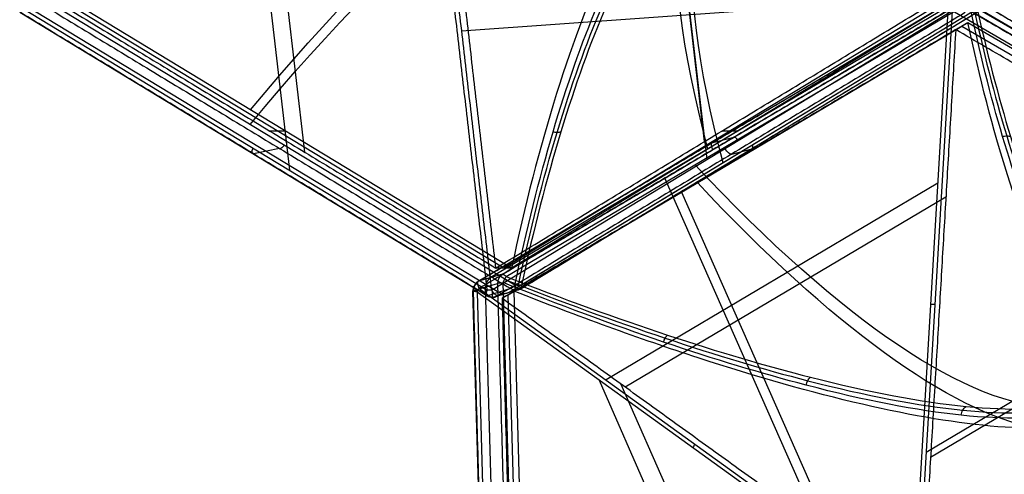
# Model space of a CAD drawing. Header units: millimetres. Extents: x -445 to 449, y -417 to 415.
# Tile 3 of 256: x -444 to -264, y -139 to -56. Entities that reach past the tile are written whole.
import ezdxf

# ---------------------------------------------------------------- set-up
doc = ezdxf.new("R2010")
doc.units = ezdxf.units.MM
doc.header["$MEASUREMENT"] = 0
doc.layers.add('Default', color=7, linetype='Continuous', true_color=0x000000)

msp = doc.modelspace()

# ---------------------------------------------------------------- linework, layer by layer
at = {"layer": 'Default', "color": 9, "true_color": 0xbfbfbf}
for p, q in [((-392.13, -79.93, -888.48), (-398.83, -22.09, -909.26)), ((-394.87, -83.24, -891.64), (-401.8, -23.51, -913.1)), ((-319.12, -77.98, -912.03), (-325.37, -24.04, -931.41)), ((-318.64, -81.23, -916.23), (-325.1, -25.51, -936.25)), ((-355.8, -101.1, -895.31), (-438.37, -51.01, -868.68)), ((-354.37, -101.1, -890.88), (-436.94, -51.01, -864.25)), ((-276.13, -51.56, -931.38), (-363.52, -57.79, -920.53)), ((-273.24, -51.01, -921.94), (-355.8, -101.1, -895.31)), ((-271.81, -51.01, -917.51), (-354.37, -101.1, -890.88)), ((-444.11, -53.37, -875.76), (-358.79, -105.13, -903.28)), ((-353.74, -104.21, -886.89), (-437.98, -53.11, -859.71)), ((-360.44, -103.52, -900.51), (-274.81, -52.78, -928.95)), ((-273.17, -52.46, -922.26), (-358.27, -102.88, -893.99)), ((-358.03, -105.13, -903.52), (-272.72, -53.37, -931.04)), ((-355.32, -102.67, -885.96), (-270.77, -52.58, -914.05)), ((-352.59, -104.84, -888.56), (-268.35, -53.74, -915.73)), ((-268.31, -53.11, -914.44), (-352.55, -104.21, -887.27)), ((-183.26, -103.9, -936.82), (-271.22, -52.47, -922.67)), ((-269.33, -53.64, -931.86), (-180.82, -105.39, -946.1)), ((-358.89, -106.15, -901.66), (-444.2, -54.39, -874.13)), ((-441.48, -54.09, -867.47), (-356.69, -105.53, -894.82)), ((-354.79, -105.52, -895.42), (-270, -54.09, -922.77)), ((-280.96, -161.48, -953.97), (-274.64, -54.07, -930.72)), ((-273.86, -54.08, -930.91), (-280.19, -161.49, -954.16)), ((-185.35, -105.83, -945.14), (-273.86, -54.08, -930.91)), ((-181.15, -106.43, -944.35), (-269.65, -54.67, -930.11)), ((-267.98, -54.35, -923.2), (-180.02, -105.78, -937.35)), ((-354.99, -105.98, -894.56), (-272.13, -56.87, -922.08)), ((-353.89, -105.32, -890.08), (-271.03, -56.22, -917.61)), ((-272.13, -56.87, -922.08), (-186.47, -106.96, -935.86)), ((-271.03, -56.22, -917.61), (-185.37, -106.31, -931.39)), ((-395.66, -76.06, -877.56), (-398.51, -76.06, -886.42)), ((-313.98, -77.32, -901.27), (-317.81, -78.27, -914.5)), ((-313.09, -76.06, -904.2), (-315.95, -76.06, -913.06)), ((-396.74, -79.24, -874.48), (-401.5, -80.23, -887.4)), ((-312.46, -80.77, -903.85), (-314.66, -82.08, -912.8)), ((-310.74, -79.44, -902.22), (-314.42, -80.42, -915.49)), ((-276.49, -85.6, -937.54), (-337.11, -121.52, -917.4)), ((-326.36, -84.72, -913.53), (-297.5, -150.12, -943.3)), ((-323.32, -87.21, -909.92), (-295.41, -150.44, -938.7)), ((-275.03, -88.14, -933.19), (-333.61, -122.86, -913.73)), ((-207.7, -92.77, -941.55), (-278.62, -134.79, -948.38)), ((-209.12, -95.01, -936.87), (-277.83, -135.72, -943.49)), ((-356.02, -102.23, -887.3), (-360.4, -103.5, -900.35)), ((-361.32, -105.21, -899.88), (-356.94, -103.94, -886.83)), ((-353.05, -204.94, -871.64), (-355.89, -103.74, -885.66)), ((-358.54, -207.79, -886.3), (-361.42, -105.3, -900.5)), ((-360.63, -105.49, -902.08), (-357.75, -207.99, -887.88)), ((-281.77, -162.42, -953.63), (-360.63, -105.49, -902.08)), ((-360.26, -104.81, -902.27), (-281.4, -161.74, -953.82)), ((-359.16, -104.58, -893.44), (-356.3, -206.43, -879.32)), ((-354.52, -104.85, -888.1), (-358.75, -106.16, -901.19)), ((-357.79, -106.43, -901.47), (-353.57, -105.12, -888.38)), ((-356.85, -106.16, -901.8), (-352.63, -104.85, -888.71)), ((-352.2, -205.17, -880.81), (-354.99, -105.98, -894.56)), ((-351.1, -204.51, -876.34), (-353.89, -105.32, -890.08)), ((-338.38, -121.56, -916.63), (-312.26, -181.03, -927.19)), ((-334.38, -122.3, -913.23), (-309.19, -179.67, -923.42))]:
    msp.add_line(p, q, dxfattribs=at)
at = {"layer": 'Default', "color": 9, "true_color": 0xbfbfbf, "extrusion": (0.825699, 0.492662, -0.274783)}
for centre, radius, start, end in [((81.1, -805.94, -50.68), 80.1, 23.974, 164.8272), ((81.1, -805.94, -49.78), 81, 26.7587, 162.3075), ((81.1, -805.94, -49.58), 81, 27.0546, 162.3138), ((81.1, -805.94, -48.68), 79.9, 25.5319, 165.0533), ((81.1, -805.94, -48.68), 79.9, 25.5319, 165.0533), ((81.1, -805.94, -50.68), 79, 24.1867, 164.8782), ((81.1, -805.94, -49.58), 79, 24.2226, 164.8782), ((81.1, -805.94, -49.58), 79, 24.2226, 164.8782)]:
    msp.add_arc(centre, radius, start, end, dxfattribs=at)
at = {"layer": 'Default', "color": 9, "true_color": 0xbfbfbf, "extrusion": (0.824206, -0.5, -0.265866)}
for centre, radius, start, end in [((-370.16, -749.27, -62.5), 202.52, 299.5618, 341.8616), ((-370.16, -749.27, -62.37), 197.52, 299.6063, 344.8566), ((-271.59, -922.74, -54.76), 2, 119.6063, 166.1279), ((-274.89, -936.15, -54.92), 2, 166.1279, 237.2834), ((-271.59, -922.74, -3.66), 2, 119.6063, 166.1279), ((-274.89, -936.15, -3), 2, 166.1279, 237.2834)]:
    msp.add_arc(centre, radius, start, end, dxfattribs=at)
at = {"layer": 'Default', "color": 9, "true_color": 0xbfbfbf, "extrusion": (0.824206, 0.5, -0.265866)}
for centre, radius, start, end in [((-52.87, -817.5, -62.25), 202.52, 317.886, 3.2552), ((-52.87, -817.5, -62.1), 197.52, 317.9305, 3.1808), ((95.24, -951.19, -55.62), 2, 137.9305, 184.4521), ((96.31, -964.95, -55.71), 2, 184.4521, 255.6076), ((95.24, -951.19, -106.79), 2, 137.9305, 184.4521), ((96.31, -964.95, -107.44), 2, 246.3343, 255.6076), ((96.31, -964.95, -107.44), 2, 184.4521, 246.3343)]:
    msp.add_arc(centre, radius, start, end, dxfattribs=at)
at = {"layer": 'Default', "color": 9, "true_color": 0xbfbfbf, "extrusion": (0.827193, 0.490148, -0.274785)}
for centre, radius, start, end in [((91.55, -951.8, -49.68), 2, 4.7214, 51.2429), ((92.68, -965.55, -49.85), 2, 293.5658, 4.7214), ((216.45, -796.21, -59.11), 197.52, 188.8851, 231.2429), ((216.45, -796.21, -59.3), 202.52, 193.6555, 231.2875), ((91.55, -951.8, -100.79), 2, 4.7214, 51.2429), ((92.68, -965.55, -101.45), 2, 293.5658, 4.7214)]:
    msp.add_arc(centre, radius, start, end, dxfattribs=at)
at = {"layer": 'Default', "color": 9, "true_color": 0xbfbfbf, "extrusion": (0.316417, 0.091924, 0.944156)}
for centre in [(-0.79, 56.88, -959.8), (-0.79, 56.88, -973.62), (-0.79, 56.88, -966.71)]:
    msp.add_arc(centre, 2, 13.8976, 73.6743, dxfattribs=at)
at = {"layer": 'Default', "color": 9, "true_color": 0xbfbfbf}
for centre, start, end in [((-359.42, -105.24, -900.51), 120.649, 180), ((-359.42, -105.24, -900.51), 180, 181.6105), ((-353.63, -103.13, -888.56), 287.2103, 301.2103), ((-357.85, -104.44, -901.66), 238.8507, 270), ((-357.85, -104.44, -901.66), 270, 287.2103)]:
    msp.add_arc(centre, 2, start, end, dxfattribs=at)
at = {"layer": 'Default', "color": 9, "true_color": 0xbfbfbf, "extrusion": (-0.027838, 0.990148, -0.137227)}
for centre, start, end in [((357.83, -891.96, 28.72), 18.6166, 65.1382), ((362.24, -905.04, 29.38), 360, 18.6166), ((362.24, -905.04, 29.38), 307.4611, 360)]:
    msp.add_arc(centre, 2, start, end, dxfattribs=at)
at = {"layer": 'Default', "color": 9, "true_color": 0xbfbfbf, "extrusion": (1, 0, 0)}
for centre, start, end in [((-103.13, -888.56, -353.63), 123.5075, 174.3086), ((-104.44, -901.66, -357.85), 180, 241.999), ((-104.44, -901.66, -357.85), 174.3086, 180)]:
    msp.add_arc(centre, 2, start, end, dxfattribs=at)
at = {"layer": 'Default', "color": 9, "true_color": 0xbfbfbf, "extrusion": (0, 1, 0)}
for start, end in [(303.1731, 0), (0, 11.4244)]:
    msp.add_arc((359.42, -900.51, -105.24), 2, start, end, dxfattribs=at)
at = {"layer": 'Default', "color": 9, "true_color": 0xbfbfbf, "extrusion": (0.716388, -0.517189, -0.468299)}
for centre in [(-295.71, -903.28, 218.65), (-295.71, -903.28, 273.69)]:
    msp.add_arc(centre, 2, 242.8562, 265.908, dxfattribs=at)
at = {"layer": 'Default', "color": 9, "true_color": 0xbfbfbf, "extrusion": (-0.108432, 0.935546, -0.336149)}
msp.add_arc((367.49, -870.21, 244.19), 2, 277.4981, 300.5498, dxfattribs=at)
at = {"layer": 'Default', "color": 9, "true_color": 0xbfbfbf, "extrusion": (0.305616, 0.094709, 0.947433)}
for centre in [(6.17, 64.64, -966.63), (6.17, 64.64, -959.69), (6.17, 64.64, -973.51)]:
    msp.add_arc(centre, 2, 133.7491, 193.5258, dxfattribs=at)
at = {"layer": 'Default', "color": 9, "true_color": 0xbfbfbf, "extrusion": (0.057489, 0.975745, 0.211225)}
msp.add_arc((270.12, -893.1, -320.17), 2, 272.571, 295.6227, dxfattribs=at)
at = {"layer": 'Default', "color": 9, "true_color": 0xbfbfbf}
for points, degree in [([(-357.23, -101.1, -899.74), (-363.04, -51.01, -917.74), (-368.84, -0.92, -935.73)], 2), ([(-358.79, -105.13, -903.28), (-364.76, -53.64, -921.78), (-370.73, -2.14, -940.28)], 2), ([(-369.97, -2.14, -940.53), (-364, -53.64, -922.02), (-358.03, -105.13, -903.52)], 2), ([(-439.8, -51.01, -873.11), (-398.51, -76.06, -886.42), (-357.23, -101.1, -899.74)], 2), ([(-357.23, -101.1, -899.74), (-315.95, -76.06, -913.06), (-274.66, -51.01, -926.37)], 2), ([(-271.48, -52.14, -915.39), (-313.75, -77.18, -901.34), (-356.02, -102.23, -887.3)], 2), ([(-182.16, -103.25, -929.92), (-225.85, -77.7, -922.89), (-269.55, -52.15, -915.86)], 2), ([(-265.47, -51.28, -928.58), (-222.64, -76.32, -935.47), (-179.82, -101.36, -942.36)], 2), ([(-438.76, -53.75, -860.93), (-396.64, -79.3, -874.51), (-354.52, -104.85, -888.1)], 2), ([(-360.4, -103.5, -900.35), (-317.58, -78.13, -914.57), (-274.77, -52.77, -928.79)], 2), ([(-352.63, -104.85, -888.71), (-310.51, -79.3, -902.3), (-268.39, -53.75, -915.88)], 2), ([(-272.84, -52.78, -929.27), (-228.58, -78.66, -936.39), (-184.33, -104.53, -943.51)], 2), ([(-358.75, -106.16, -901.19), (-401.4, -80.28, -887.43), (-444.06, -54.41, -873.67)], 2), ([(-274.64, -54.07, -930.72), (-317.45, -79.44, -916.49), (-360.26, -104.81, -902.27)], 2), ([(-271.53, -54.41, -929.33), (-314.19, -80.28, -915.56), (-356.85, -106.16, -901.8)], 2), ([(-181.1, -106.43, -944.03), (-225.35, -80.55, -936.91), (-269.6, -54.67, -929.79)], 2), ([(-266.3, -54.01, -916.39), (-222.6, -79.57, -923.42), (-178.91, -105.12, -930.45)], 2), ([(-273.23, -57.53, -926.56), (-314.66, -82.08, -912.8), (-356.09, -106.63, -899.03)], 2), ([(-273.23, -57.53, -926.56), (-276.3, -109.77, -937.87), (-279.38, -162.01, -949.18)], 2), ([(-273.23, -57.53, -926.56), (-272.13, -56.87, -922.08), (-271.03, -56.22, -917.61)], 2), ([(-187.57, -107.61, -940.34), (-230.4, -82.57, -933.45), (-273.23, -57.53, -926.56)], 2), ([(-345.36, -76.23, -865.39), (-345.57, -76.3, -865.25), (-346.03, -76.37, -865.03), (-346.54, -76.3, -864.94), (-346.79, -76.23, -864.93)], 3), ([(-264.67, -77.06, -888.03), (-264.42, -76.99, -888.03), (-263.91, -76.91, -888.09), (-263.43, -76.99, -888.27), (-263.21, -77.07, -888.39)], 3), ([(-354.37, -101.1, -890.88), (-355.8, -101.1, -895.31), (-357.23, -101.1, -899.74)], 2), ([(-356.94, -103.94, -886.83), (-355.52, -154.53, -879.82), (-354.1, -205.13, -872.8)], 2), ([(-352.55, -104.21, -887.27), (-352.73, -104.25, -887.16), (-353.11, -104.29, -886.97), (-353.53, -104.25, -886.9), (-353.74, -104.21, -886.89)], 3), ([(-358.44, -207.7, -885.67), (-359.88, -156.45, -892.77), (-361.32, -105.21, -899.88)], 2), ([(-356.09, -106.63, -899.03), (-354.99, -105.98, -894.56), (-353.89, -105.32, -890.08)], 2), ([(-279.74, -161.75, -954.23), (-232.55, -133.79, -949.69), (-185.35, -105.83, -945.14)], 2), ([(-279.38, -162.01, -949.18), (-317.74, -134.32, -924.1), (-356.09, -106.63, -899.03)], 2), ([(-356.09, -106.63, -899.03), (-354.7, -156.22, -892.16), (-353.3, -205.82, -885.29)], 2), ([(-187.57, -107.61, -940.34), (-233.48, -134.81, -944.76), (-279.38, -162.01, -949.18)], 2), ([(-184.95, -106.52, -945.14), (-232.14, -134.48, -949.69), (-279.33, -162.44, -954.23)], 2), ([(-326.58, -114.62, -867.34), (-326.51, -114.37, -867.32), (-326.32, -113.89, -867.36), (-326.04, -113.5, -867.56), (-325.89, -113.34, -867.69)], 3), ([(-300.55, -122.5, -844.75), (-300.5, -122.22, -844.73), (-300.3, -121.65, -844.78), (-299.96, -121.22, -845.01), (-299.77, -121.05, -845.15)], 3), ([(-272.23, -128, -809.12), (-272.2, -127.67, -809.12), (-272.02, -127.02, -809.19), (-271.6, -126.55, -809.43), (-271.35, -126.38, -809.57)], 3)]:
    msp.add_open_spline(points, degree=degree, dxfattribs=at)
msp.add_rational_spline([(-227.41, -131.38, -741.72), (-222.06, -111.52, -690.06), (-249.15, -63.24, -684.88), (-276.24, -14.95, -679.71), (-300.53, -1.04, -727.76)], [1, 0.821451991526, 1, 0.821451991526, 1], degree=2, knots=[0, 0, 0, 97.21639, 97.21639, 194.43278, 194.43278, 194.43278], dxfattribs=at)
for points, knots in [([(-312.27, -14.78, -760.35), (-316.54, -16.44, -773.58), (-320.7, -19.74, -786.49), (-328.7, -29.3, -811.29), (-332.54, -35.58, -823.19), (-339.74, -50.68, -845.52), (-343.08, -59.46, -855.88), (-349.18, -78.95, -874.79), (-351.94, -89.67, -883.33), (-354.37, -101.1, -890.88)], [709.935271, 709.935271, 709.935271, 709.935271, 752.393429, 752.393429, 794.836471, 794.836471, 837.156731, 837.156731, 879.495751, 879.495751, 879.495751, 879.495751]), ([(-353.74, -104.21, -886.89), (-351.64, -94.16, -880.23), (-346.98, -75.41, -865.52), (-337.92, -49.63, -837.04), (-326.6, -29.23, -801.66), (-317.66, -21.77, -773.86), (-313.13, -19.98, -759.79)], [-189.353565, -189.353565, -189.353565, -189.353565, -153.964946, -118.576327, -71.391502, -24.206688, -24.206688, -24.206688, -24.206688]), ([(-353.12, -104.27, -887), (-350.98, -94.23, -880.35), (-346.24, -75.51, -865.65), (-337.06, -49.79, -837.2), (-325.66, -29.46, -801.87), (-316.71, -22.03, -774.12), (-312.18, -20.24, -760.08)], [0, 0, 0, 0, 35.012924, 70.025848, 116.709747, 163.377336, 163.377336, 163.377336, 163.377336]), ([(-311.24, -19.98, -760.4), (-315.78, -21.77, -774.46), (-324.78, -29.23, -802.24), (-336.27, -49.63, -837.57), (-345.55, -75.41, -865.98), (-350.37, -94.16, -880.64), (-352.55, -104.21, -887.27)], [-1314.671432, -1314.671432, -1314.671432, -1314.671432, -1267.48661, -1220.301788, -1184.913171, -1149.524555, -1149.524555, -1149.524555, -1149.524555]), ([(-237.23, -117.31, -774.11), (-240.77, -117.61, -788.57), (-247.85, -114.3, -817.68), (-257.12, -99.31, -856.22), (-264.8, -77.96, -888.52), (-268.89, -61.56, -905.95), (-270.77, -52.58, -914.05)], [-1314.671432, -1314.671432, -1314.671432, -1314.671432, -1267.486618, -1220.301793, -1184.913174, -1149.524555, -1149.524555, -1149.524555, -1149.524555]), ([(-270.15, -52.51, -914.12), (-268.22, -61.48, -906.03), (-264.04, -77.85, -888.61), (-256.26, -99.14, -856.33), (-246.91, -114.07, -817.85), (-239.81, -117.35, -788.8), (-236.27, -117.05, -774.37)], [0, 0, 0, 0, 35.012927, 70.025854, 116.709756, 163.377348, 163.377348, 163.377348, 163.377348]), ([(-269.56, -52.59, -914.34), (-267.59, -61.57, -906.27), (-263.34, -77.97, -888.88), (-255.44, -99.32, -856.63), (-246, -114.32, -818.13), (-238.85, -117.62, -789.04), (-235.3, -117.32, -774.59)], [-189.353565, -189.353565, -189.353565, -189.353565, -153.964946, -118.576327, -71.391502, -24.206688, -24.206688, -24.206688, -24.206688]), ([(-236.18, -122.5, -773.89), (-239.52, -122.8, -787.49), (-242.82, -121.43, -800.99), (-249.25, -115.61, -827.35), (-252.38, -111.15, -840.23), (-258.35, -99.47, -864.87), (-261.17, -92.31, -876.54), (-266.41, -75.79, -898.31), (-268.83, -66.43, -908.41), (-271.03, -56.22, -917.61)], [709.935271, 709.935271, 709.935271, 709.935271, 752.393429, 752.393429, 794.836471, 794.836471, 837.156731, 837.156731, 879.495751, 879.495751, 879.495751, 879.495751]), ([(-355.89, -103.74, -885.66), (-355.82, -103.55, -885.65), (-355.65, -103.16, -885.7), (-355.43, -102.82, -885.86), (-355.32, -102.67, -885.96)], [-1.273767, -1.273767, -1.273767, -1.273767, -0.636884, 0, 0, 0, 0]), ([(-252.49, -127.51, -768.88), (-257.51, -128.67, -782.84), (-270.78, -129, -809.9), (-296.97, -123.92, -842.83), (-326.03, -115.12, -868.05), (-345.67, -107.83, -880.33), (-355.89, -103.74, -885.66)], [-1314.671432, -1314.671432, -1314.671432, -1314.671432, -1267.486618, -1220.301793, -1184.913174, -1149.524555, -1149.524555, -1149.524555, -1149.524555]), ([(-355.64, -103.17, -885.73), (-345.39, -107.21, -880.39), (-325.74, -114.41, -868.11), (-296.68, -123.09, -842.91), (-270.52, -128.06, -810.01), (-257.27, -127.7, -783), (-252.25, -126.52, -769.06)], [0, 0, 0, 0, 35.012925, 70.02585, 116.709751, 163.37734, 163.37734, 163.37734, 163.37734]), ([(-355.32, -102.67, -885.96), (-345.05, -106.69, -880.65), (-325.33, -113.83, -868.41), (-296.17, -122.45, -843.24), (-269.9, -127.37, -810.35), (-256.6, -126.99, -783.31), (-251.57, -125.81, -769.35)], [-189.353565, -189.353565, -189.353565, -189.353565, -153.964948, -118.576332, -71.39151, -24.206688, -24.206688, -24.206688, -24.206688]), ([(-247.65, -129.3, -770.08), (-252.36, -130.41, -783.22), (-258.39, -130.66, -795.81), (-272.72, -129.52, -819.55), (-281.04, -128.14, -830.71), (-299.51, -123.86, -851.19), (-309.59, -121, -860.45), (-330.95, -114.03, -876.87), (-342.24, -109.93, -884.02), (-353.89, -105.32, -890.08)], [709.935271, 709.935271, 709.935271, 709.935271, 752.393429, 752.393429, 794.836471, 794.836471, 837.156731, 837.156731, 879.495751, 879.495751, 879.495751, 879.495751])]:
    msp.add_open_spline(points, degree=3, knots=knots, dxfattribs=at)

doc.saveas('drawing.dxf')
